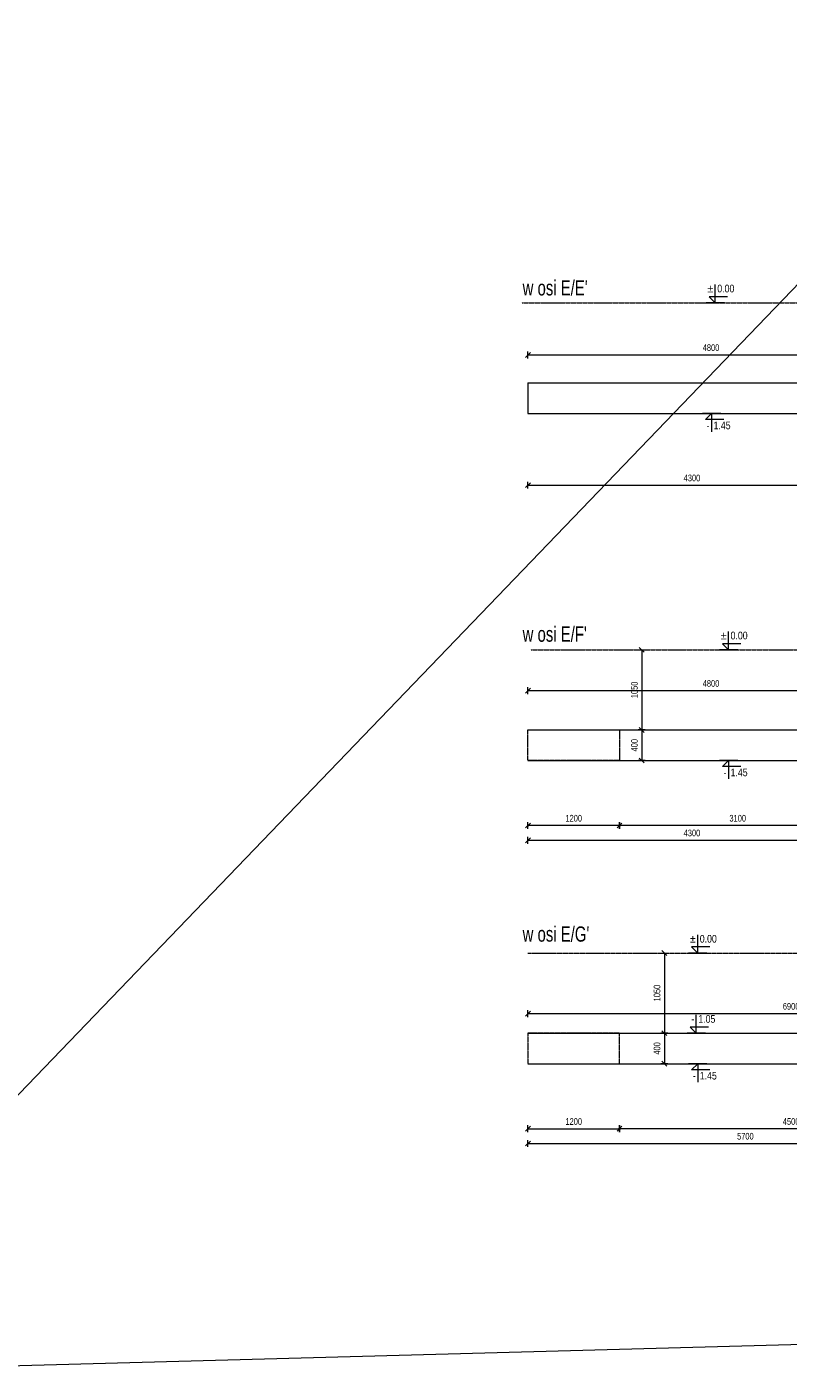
# Model space of a CAD drawing. Header units: millimetres. Extents: x -1893473 to 942156, y -534599 to 942944.
# Tile 4 of 256: x -221750 to -211772, y -301630 to -283995. Entities that reach past the tile are written whole.
import ezdxf
from ezdxf.enums import TextEntityAlignment as Align

# ---------------------------------------------------------------- set-up
doc = ezdxf.new("R2010")
doc.units = ezdxf.units.MM
doc.header["$LTSCALE"] = 0.2
doc.linetypes.add('HIDDEN', pattern=[9.525, 6.35, -3.175])
doc.layers.add('AutoCAD_Structural_Detailing_symbole graficzne', color=7, linetype='Continuous')
for name, color, linetype, lineweight in [('P-Linia4', 253, 'Continuous', 13), ('P-Opis fundamenty', 193, 'Continuous', 9), ('P-Przerywana', 13, 'HIDDEN', 18), ('P-Wymiar', 142, 'Continuous', 9)]:
    doc.layers.add(name, color=color, linetype=linetype, lineweight=lineweight)
doc.styles.add('ROMANS', font='arial.ttf', dxfattribs={"width": 0.7})
doc.styles.add('STYLE1', font='ARIALN.TTF')
doc.dimstyles.new('A50', dxfattribs={"dimscale": 50, "dimtxt": 1.75, "dimasz": 0.05, "dimexe": 0, "dimexo": 0, "dimgap": 1, "dimtad": 1, "dimdec": 0, "dimrnd": 1, "dimdsep": 46, "dimtxsty": 'ROMANS', "dimblk": '[[[[[[[[', "dimcen": 2, "dimdle": 2, "dimse1": 1, "dimse2": 1, "dimclrd": 256, "dimclrt": 1, "dimadec": 0, "dimazin": 0, "dimtfac": 1, "dimtdec": 0, "dimtix": 1, "dimtmove": 2, "dimatfit": 3, "dimldrblk": '[[[[[[[[', "dimfxl": 1, "dimtvp": 0.6, "dimtolj": 1, "dimlwd": -1, "dimarcsym": 0})

# ---------------------------------------------------------------- blocks, each defined once
blk = doc.blocks.new('[[[[[[[[')
at = {"layer": 'P-Wymiar'}
for p, q in [((-12.7, -12.7), (12.7, 12.7)), ((0, 0), (-4.6, 0)), ((0, 18), (0, -18))]:
    blk.add_line(p, q, dxfattribs=at)
blk = doc.blocks.new('*D5791')
at = {"layer": 'DEFPOINTS', "color": 0, "transparency": 16777216}
for p in [(-210882, -289998), (-215182, -290751), (-210882, -290751)]:
    blk.add_point(p, dxfattribs=at)
at = {"layer": 'P-Wymiar', "transparency": 16777216}
blk.add_line((-215180, -289998), (-210885, -289998), dxfattribs=at)
at = {"layer": 'P-Wymiar', "transparency": 16777216, "xscale": 2.5, "yscale": 2.5, "zscale": 2.5, "rotation": 180}
blk.add_blockref('[[[[[[[[', (-215182, -289998), dxfattribs=at)
at = {"layer": 'P-Wymiar', "transparency": 16777216, "xscale": 2.5, "yscale": 2.5, "zscale": 2.5}
blk.add_blockref('[[[[[[[[', (-210882, -289998), dxfattribs=at)
at = {"layer": 'P-Wymiar', "color": 1, "transparency": 16777216, "insert": (-213032, -289904), "char_height": 87.5, "attachment_point": 5, "style": 'ROMANS'}
blk.add_mtext('\\A1;4300', dxfattribs=at)
blk = doc.blocks.new('*D5803')
at = {"layer": 'DEFPOINTS', "color": 0, "transparency": 16777216}
for p in [(-210382, -288292), (-215182, -288659), (-210382, -288659)]:
    blk.add_point(p, dxfattribs=at)
at = {"layer": 'P-Wymiar', "transparency": 16777216}
blk.add_line((-215180, -288292), (-210385, -288292), dxfattribs=at)
at = {"layer": 'P-Wymiar', "transparency": 16777216, "xscale": 2.5, "yscale": 2.5, "zscale": 2.5, "rotation": 180}
blk.add_blockref('[[[[[[[[', (-215182, -288292), dxfattribs=at)
at = {"layer": 'P-Wymiar', "transparency": 16777216, "xscale": 2.5, "yscale": 2.5, "zscale": 2.5}
blk.add_blockref('[[[[[[[[', (-210382, -288292), dxfattribs=at)
at = {"layer": 'P-Wymiar', "color": 1, "transparency": 16777216, "insert": (-212782, -288197), "char_height": 87.5, "attachment_point": 5, "style": 'ROMANS'}
blk.add_mtext('\\A1;4800', dxfattribs=at)
blk = doc.blocks.new('*D5811')
at = {"layer": 'DEFPOINTS', "color": 0, "transparency": 16777216}
for p in [(-215182, -293605), (-210882, -293605), (-210882, -294650)]:
    blk.add_point(p, dxfattribs=at)
at = {"layer": 'P-Wymiar', "transparency": 16777216}
blk.add_line((-215180, -294650), (-210885, -294650), dxfattribs=at)
at = {"layer": 'P-Wymiar', "transparency": 16777216, "xscale": 2.5, "yscale": 2.5, "zscale": 2.5, "rotation": 180}
blk.add_blockref('[[[[[[[[', (-215182, -294650), dxfattribs=at)
at = {"layer": 'P-Wymiar', "transparency": 16777216, "xscale": 2.5, "yscale": 2.5, "zscale": 2.5}
blk.add_blockref('[[[[[[[[', (-210882, -294650), dxfattribs=at)
at = {"layer": 'P-Wymiar', "color": 1, "transparency": 16777216, "insert": (-213032, -294555), "char_height": 87.5, "attachment_point": 5, "style": 'ROMANS'}
blk.add_mtext('\\A1;4300', dxfattribs=at)
blk = doc.blocks.new('*D5816')
at = {"layer": 'DEFPOINTS', "color": 0, "transparency": 16777216}
for p in [(-213982, -293605), (-210882, -293605), (-213982, -294457)]:
    blk.add_point(p, dxfattribs=at)
at = {"layer": 'P-Wymiar', "transparency": 16777216}
blk.add_line((-210885, -294457), (-213980, -294457), dxfattribs=at)
at = {"layer": 'P-Wymiar', "transparency": 16777216, "xscale": 2.5, "yscale": 2.5, "zscale": 2.5, "rotation": 180}
blk.add_blockref('[[[[[[[[', (-213982, -294457), dxfattribs=at)
at = {"layer": 'P-Wymiar', "transparency": 16777216, "xscale": 2.5, "yscale": 2.5, "zscale": 2.5}
blk.add_blockref('[[[[[[[[', (-210882, -294457), dxfattribs=at)
at = {"layer": 'P-Wymiar', "color": 1, "transparency": 16777216, "insert": (-212432, -294362), "char_height": 87.5, "attachment_point": 5, "style": 'ROMANS'}
blk.add_mtext('\\A1;3100', dxfattribs=at)
blk = doc.blocks.new('*D5817')
at = {"layer": 'DEFPOINTS', "color": 0, "transparency": 16777216}
for p in [(-215182, -293605), (-213982, -293605), (-215182, -294457)]:
    blk.add_point(p, dxfattribs=at)
at = {"layer": 'P-Wymiar', "transparency": 16777216}
blk.add_line((-213985, -294457), (-215180, -294457), dxfattribs=at)
at = {"layer": 'P-Wymiar', "transparency": 16777216, "xscale": 2.5, "yscale": 2.5, "zscale": 2.5, "rotation": 180}
blk.add_blockref('[[[[[[[[', (-215182, -294457), dxfattribs=at)
at = {"layer": 'P-Wymiar', "transparency": 16777216, "xscale": 2.5, "yscale": 2.5, "zscale": 2.5}
blk.add_blockref('[[[[[[[[', (-213982, -294457), dxfattribs=at)
at = {"layer": 'P-Wymiar', "color": 1, "transparency": 16777216, "insert": (-214582, -294362), "char_height": 87.5, "attachment_point": 5, "style": 'ROMANS'}
blk.add_mtext('\\A1;1200', dxfattribs=at)
blk = doc.blocks.new('*D5820')
at = {"layer": 'DEFPOINTS', "color": 0, "transparency": 16777216}
for p in [(-210382, -292690), (-215182, -293205), (-210382, -293205)]:
    blk.add_point(p, dxfattribs=at)
at = {"layer": 'P-Wymiar', "transparency": 16777216}
blk.add_line((-215180, -292690), (-210385, -292690), dxfattribs=at)
at = {"layer": 'P-Wymiar', "transparency": 16777216, "xscale": 2.5, "yscale": 2.5, "zscale": 2.5, "rotation": 180}
blk.add_blockref('[[[[[[[[', (-215182, -292690), dxfattribs=at)
at = {"layer": 'P-Wymiar', "transparency": 16777216, "xscale": 2.5, "yscale": 2.5, "zscale": 2.5}
blk.add_blockref('[[[[[[[[', (-210382, -292690), dxfattribs=at)
at = {"layer": 'P-Wymiar', "color": 1, "transparency": 16777216, "insert": (-212782, -292596), "char_height": 87.5, "attachment_point": 5, "style": 'ROMANS'}
blk.add_mtext('\\A1;4800', dxfattribs=at)
blk = doc.blocks.new('*D5827')
at = {"layer": 'DEFPOINTS', "color": 0, "transparency": 16777216}
for p in [(-215182, -297577), (-209482, -297577), (-209482, -298623)]:
    blk.add_point(p, dxfattribs=at)
at = {"layer": 'P-Wymiar', "transparency": 16777216}
blk.add_line((-215180, -298623), (-209485, -298623), dxfattribs=at)
at = {"layer": 'P-Wymiar', "transparency": 16777216, "xscale": 2.5, "yscale": 2.5, "zscale": 2.5, "rotation": 180}
blk.add_blockref('[[[[[[[[', (-215182, -298623), dxfattribs=at)
at = {"layer": 'P-Wymiar', "transparency": 16777216, "xscale": 2.5, "yscale": 2.5, "zscale": 2.5}
blk.add_blockref('[[[[[[[[', (-209482, -298623), dxfattribs=at)
at = {"layer": 'P-Wymiar', "color": 1, "transparency": 16777216, "insert": (-212332, -298528), "char_height": 87.5, "attachment_point": 5, "style": 'ROMANS'}
blk.add_mtext('\\A1;5700', dxfattribs=at)
blk = doc.blocks.new('*D5832')
at = {"layer": 'DEFPOINTS', "color": 0, "transparency": 16777216}
for p in [(-213982, -297577), (-209482, -297577), (-213982, -298429)]:
    blk.add_point(p, dxfattribs=at)
at = {"layer": 'P-Wymiar', "transparency": 16777216}
blk.add_line((-209485, -298429), (-213980, -298429), dxfattribs=at)
at = {"layer": 'P-Wymiar', "transparency": 16777216, "xscale": 2.5, "yscale": 2.5, "zscale": 2.5, "rotation": 180}
blk.add_blockref('[[[[[[[[', (-213982, -298429), dxfattribs=at)
at = {"layer": 'P-Wymiar', "transparency": 16777216, "xscale": 2.5, "yscale": 2.5, "zscale": 2.5}
blk.add_blockref('[[[[[[[[', (-209482, -298429), dxfattribs=at)
at = {"layer": 'P-Wymiar', "color": 1, "transparency": 16777216, "insert": (-211732, -298335), "char_height": 87.5, "attachment_point": 5, "style": 'ROMANS'}
blk.add_mtext('\\A1;4500', dxfattribs=at)
blk = doc.blocks.new('*D5835')
at = {"layer": 'DEFPOINTS', "color": 0, "transparency": 16777216}
for p in [(-208282, -296921), (-215182, -297435), (-208282, -297685)]:
    blk.add_point(p, dxfattribs=at)
at = {"layer": 'P-Wymiar', "transparency": 16777216}
blk.add_line((-215180, -296921), (-208285, -296921), dxfattribs=at)
at = {"layer": 'P-Wymiar', "transparency": 16777216, "xscale": 2.5, "yscale": 2.5, "zscale": 2.5, "rotation": 180}
blk.add_blockref('[[[[[[[[', (-215182, -296921), dxfattribs=at)
at = {"layer": 'P-Wymiar', "transparency": 16777216, "xscale": 2.5, "yscale": 2.5, "zscale": 2.5}
blk.add_blockref('[[[[[[[[', (-208282, -296921), dxfattribs=at)
at = {"layer": 'P-Wymiar', "color": 1, "transparency": 16777216, "insert": (-211732, -296826), "char_height": 87.5, "attachment_point": 5, "style": 'ROMANS'}
blk.add_mtext('\\A1;6900', dxfattribs=at)
blk = doc.blocks.new('*D5838')
at = {"layer": 'DEFPOINTS', "color": 0, "transparency": 16777216}
for p in [(-213982, -297377), (-215182, -297577), (-213982, -298429)]:
    blk.add_point(p, dxfattribs=at)
at = {"layer": 'P-Wymiar', "transparency": 16777216}
blk.add_line((-215180, -298429), (-213985, -298429), dxfattribs=at)
at = {"layer": 'P-Wymiar', "transparency": 16777216, "xscale": 2.5, "yscale": 2.5, "zscale": 2.5, "rotation": 180}
blk.add_blockref('[[[[[[[[', (-215182, -298429), dxfattribs=at)
at = {"layer": 'P-Wymiar', "transparency": 16777216, "xscale": 2.5, "yscale": 2.5, "zscale": 2.5}
blk.add_blockref('[[[[[[[[', (-213982, -298429), dxfattribs=at)
at = {"layer": 'P-Wymiar', "color": 1, "transparency": 16777216, "insert": (-214582, -298335), "char_height": 87.5, "attachment_point": 5, "style": 'ROMANS'}
blk.add_mtext('\\A1;1200', dxfattribs=at)
blk = doc.blocks.new('*D5839')
at = {"layer": 'DEFPOINTS', "color": 0, "transparency": 16777216}
for p in [(-213683, -292155), (-213691, -293205), (-213683, -293205)]:
    blk.add_point(p, dxfattribs=at)
at = {"layer": 'P-Wymiar', "transparency": 16777216}
blk.add_line((-213691, -292157), (-213691, -293202), dxfattribs=at)
at = {"layer": 'P-Wymiar', "transparency": 16777216, "xscale": 2.5, "yscale": 2.5, "zscale": 2.5}
for p, rotation in [((-213691, -292155), 90), ((-213691, -293205), 270)]:
    blk.add_blockref('[[[[[[[[', p, dxfattribs=dict(at, rotation=rotation))
at = {"layer": 'P-Wymiar', "color": 1, "transparency": 16777216, "insert": (-213786, -292680), "char_height": 87.5, "attachment_point": 5, "rotation": 90, "style": 'ROMANS'}
blk.add_mtext('\\A1;1050', dxfattribs=at)
blk = doc.blocks.new('*D5840')
at = {"layer": 'DEFPOINTS', "color": 0, "transparency": 16777216}
for p in [(-213683, -293205), (-213691, -293605), (-213670, -293605)]:
    blk.add_point(p, dxfattribs=at)
at = {"layer": 'P-Wymiar', "transparency": 16777216}
blk.add_line((-213691, -293207), (-213691, -293602), dxfattribs=at)
at = {"layer": 'P-Wymiar', "transparency": 16777216, "xscale": 2.5, "yscale": 2.5, "zscale": 2.5}
for p, rotation in [((-213691, -293205), 90), ((-213691, -293605), 270)]:
    blk.add_blockref('[[[[[[[[', p, dxfattribs=dict(at, rotation=rotation))
at = {"layer": 'P-Wymiar', "color": 1, "transparency": 16777216, "insert": (-213786, -293405), "char_height": 87.5, "attachment_point": 5, "rotation": 90, "style": 'ROMANS'}
blk.add_mtext('\\A1;400', dxfattribs=at)
blk = doc.blocks.new('*D5841')
at = {"layer": 'DEFPOINTS', "color": 0, "transparency": 16777216}
for p in [(-213585, -296127), (-213585, -297177), (-213394, -297177)]:
    blk.add_point(p, dxfattribs=at)
at = {"layer": 'P-Wymiar', "transparency": 16777216}
blk.add_line((-213394, -296130), (-213394, -297175), dxfattribs=at)
at = {"layer": 'P-Wymiar', "transparency": 16777216, "xscale": 2.5, "yscale": 2.5, "zscale": 2.5}
for p, rotation in [((-213394, -296127), 90), ((-213394, -297177), 270)]:
    blk.add_blockref('[[[[[[[[', p, dxfattribs=dict(at, rotation=rotation))
at = {"layer": 'P-Wymiar', "color": 1, "transparency": 16777216, "insert": (-213489, -296652), "char_height": 87.5, "attachment_point": 5, "rotation": 90, "style": 'ROMANS'}
blk.add_mtext('\\A1;1050', dxfattribs=at)
blk = doc.blocks.new('*D5842')
at = {"layer": 'DEFPOINTS', "color": 0, "transparency": 16777216}
for p in [(-213585, -297177), (-213394, -297577), (-213394, -297577)]:
    blk.add_point(p, dxfattribs=at)
at = {"layer": 'P-Wymiar', "transparency": 16777216}
blk.add_line((-213394, -297180), (-213394, -297575), dxfattribs=at)
at = {"layer": 'P-Wymiar', "transparency": 16777216, "xscale": 2.5, "yscale": 2.5, "zscale": 2.5}
for p, rotation in [((-213394, -297177), 90), ((-213394, -297577), 270)]:
    blk.add_blockref('[[[[[[[[', p, dxfattribs=dict(at, rotation=rotation))
at = {"layer": 'P-Wymiar', "color": 1, "transparency": 16777216, "insert": (-213489, -297377), "char_height": 87.5, "attachment_point": 5, "rotation": 90, "style": 'ROMANS'}
blk.add_mtext('\\A1;400', dxfattribs=at)

msp = doc.modelspace()

# ---------------------------------------------------------------- linework, layer by layer
at = {"layer": 'AutoCAD_Structural_Detailing_symbole graficzne', "color": 1, "lineweight": 0}
for p, q in [((-212726.20662, -287608.78831), (-212726.20662, -287368.78831)), ((-212606.20662, -287608.78831), (-212846.20662, -287608.78831)), ((-212566.20662, -287528.78831), (-212806.20662, -287528.78831)), ((-212806.20662, -287528.78831), (-212726.20662, -287608.78831)), ((-212655.33152, -289058.78831), (-212895.33152, -289058.78831)), ((-212855.33152, -289138.78831), (-212775.33152, -289058.78831)), ((-212615.33152, -289138.78831), (-212855.33152, -289138.78831)), ((-212775.33152, -289058.78831), (-212775.33152, -289298.78831)), ((-212552.08231, -292154.57925), (-212552.08231, -291914.57925)), ((-212432.08231, -292154.57925), (-212672.08231, -292154.57925)), ((-212392.08231, -292074.57925), (-212632.08231, -292074.57925)), ((-212632.08231, -292074.57925), (-212552.08231, -292154.57925)), ((-212432.08231, -293604.57925), (-212672.08231, -293604.57925)), ((-212632.08231, -293684.57925), (-212552.08231, -293604.57925)), ((-212552.08231, -293604.57925), (-212552.08231, -293844.57925)), ((-212392.08231, -293684.57925), (-212632.08231, -293684.57925)), ((-212956.08348, -296127.33151), (-212956.08348, -295887.33151)), ((-212956.08348, -296127.33151), (-212956.08348, -295887.33151)), ((-212796.08348, -296047.33151), (-213036.08348, -296047.33151)), ((-213036.08348, -296047.33151), (-212956.08348, -296127.33151)), ((-212796.08348, -296047.33151), (-213036.08348, -296047.33151)), ((-213036.08348, -296047.33151), (-212956.08348, -296127.33151)), ((-212836.08348, -296127.33151), (-213076.08348, -296127.33151)), ((-212836.08348, -296127.33151), (-213076.08348, -296127.33151)), ((-212975.16405, -297177.33151), (-212975.16405, -296937.33151)), ((-212815.16405, -297097.33151), (-213055.16405, -297097.33151)), ((-213055.16405, -297097.33151), (-212975.16405, -297177.33151)), ((-212855.16405, -297177.33151), (-213095.16405, -297177.33151)), ((-212836.08348, -297577.33151), (-213076.08348, -297577.33151)), ((-213036.08348, -297657.33151), (-212956.08348, -297577.33151)), ((-212796.08348, -297657.33151), (-213036.08348, -297657.33151)), ((-212956.08348, -297577.33151), (-212956.08348, -297817.33151))]:
    msp.add_line(p, q, dxfattribs=at)
at = {"layer": 'P-Opis fundamenty', "color": 1}
for points in [[(-215182.06345, -288658.78831), (-215182.06345, -289058.78831), (-210882.06345, -289058.78831), (-210882.06345, -289308.78831), (-210182.06345, -289308.78831), (-210182.06345, -289308.78831), (-208232.15839, -289308.78831)], [(-215182.06345, -293604.57925), (-210882.06345, -293604.57925), (-210882.06345, -293854.57925), (-210182.06345, -293854.57925), (-210182.06345, -294154.57925), (-199887.06479, -294154.57925)], [(-215182.06345, -297577.33151), (-209482.06345, -297577.33151), (-209482.06345, -297827.33151), (-208782.06345, -297827.33151), (-208782.06345, -298127.33151), (-199887.06479, -298127.33151), (-199887.06479, -297727.33151)]]:
    msp.add_lwpolyline(points, dxfattribs=at)
at = {"layer": 'P-Opis fundamenty', "color": 2}
for points in [[(-215182.06345, -288658.78831), (-210382.06345, -288658.78831), (-210382.06345, -288908.78831), (-209682.06345, -288908.78831), (-209682.06345, -288908.78831), (-208232.15839, -288908.78831)], [(-215182.06345, -293204.57925), (-210382.06345, -293204.57925), (-210382.06345, -293454.57925), (-209682.06345, -293454.57925), (-209682.06345, -293754.57925), (-199887.06479, -293754.57925)], [(-215182.06345, -297177.33151), (-208982.06345, -297177.33151), (-208982.06345, -297427.33151), (-208282.06345, -297427.33151), (-208282.06345, -297727.33151), (-199887.06479, -297727.33151)]]:
    msp.add_lwpolyline(points, dxfattribs=at)
at = {"layer": 'P-Przerywana', "color": 84, "true_color": 0x269900}
for points in [[(-215261.42096, -287608.78831), (-205262.06479, -287608.78831)], [(-215145.37094, -292154.57925), (-199923.7573, -292154.57925)], [(-215182.06345, -296127.33151), (-199528.13796, -296127.33151)]]:
    msp.add_lwpolyline(points, dxfattribs=at)
at = {"layer": 'P-Przerywana'}
for points in [[(-213982.06345, -293204.57925), (-213982.06345, -293604.57925), (-215182.06345, -293604.57925), (-215182.06345, -293204.57925)], [(-215182.06345, -297577.33151), (-213982.06345, -297577.33151), (-213982.06345, -297177.33151), (-215182.06345, -297177.33151)]]:
    msp.add_lwpolyline(points, close=True, dxfattribs=at)
at = {"layer": 'P-Wymiar', "color": 4}
msp.add_lwpolyline([(-223871.19155, -265744.09001), (-193766.14464, -300770.65462), (-225376.4424, -301630.20175), (-192906.00001, -267892.95915)], dxfattribs=at)

# ---------------------------------------------------------------- texts
at = {"layer": 'AutoCAD_Structural_Detailing_symbole graficzne', "color": 2, "style": 'STYLE1'}
for s, p in [('±', (-212752.87329, -287502.12164)), ('±', (-212578.74898, -292047.91259)), ('±', (-212982.75014, -296020.66484)), ('±', (-212982.75014, -296020.66484)), ('-', (-213001.83071, -297070.66484))]:
    msp.add_text(s, height=100, dxfattribs=at).set_placement(p, align=Align.BOTTOM_RIGHT)
for s, p in [('0.00 ', (-212699.53996, -287502.12164)), ('0.00 ', (-212525.41564, -292047.91259)), ('0.00 ', (-212929.41681, -296020.66484)), ('0.00 ', (-212929.41681, -296020.66484)), ('1.05 ', (-212948.49738, -297070.66484))]:
    msp.add_text(s, height=100, dxfattribs=at).set_placement(p, align=Align.BOTTOM_LEFT)
for p in [(-212748.66485, -289165.45498), (-212525.41564, -293711.24592), (-212929.41681, -297683.99817)]:
    msp.add_text('1.45 ', height=100, dxfattribs=at).set_placement(p, align=Align.TOP_LEFT)
for p in [(-212801.99818, -289165.45498), (-212578.74898, -293711.24592), (-212982.75014, -297683.99817)]:
    msp.add_text('-', height=100, dxfattribs=at).set_placement(p, align=Align.TOP_RIGHT)
at = {"layer": 'P-Linia4', "color": 6, "lineweight": 30, "char_height": 200, "attachment_point": 1, "style": 'ROMANS'}
for s, insert in [("w osi E/E'", (-215251.75156, -287312.76107)), ("w osi E/F'", (-215251.75156, -291849.11025)), ("w osi E/G'", (-215251.75156, -295778.33497))]:
    msp.add_mtext_dynamic_manual_height_columns(s, width=1808.8876152, gutter_width=62.5, heights=[0], dxfattribs=dict(at, insert=insert))

# ---------------------------------------------------------------- dimensions: what is measured, and where the dimension line sits
at = {"layer": 'P-Wymiar'}
for base, p1, p2, picture, middle in [((-210382.06345, -288291.70745), (-215182.06345, -288658.78831), (-210382.06345, -288658.78831), '*D5803', (-212782.06345, -288197.03232)), ((-210382.06345, -292690.27473), (-215182.06345, -293204.57925), (-210382.06345, -293204.57925), '*D5820', (-212782.06345, -292595.5996)), ((-210882.06345, -294649.93796), (-215182.06345, -293604.57925), (-210882.06345, -293604.57925), '*D5811', (-213032.06345, -294555.23298)), ((-215182.06345, -294456.5577), (-213982.06345, -293604.57925), (-215182.06345, -293604.57925), '*D5817', (-214582.06345, -294361.88256)), ((-213982.06345, -294456.5577), (-210882.06345, -293604.57925), (-213982.06345, -293604.57925), '*D5816', (-212432.06345, -294361.85272)), ((-208282.06345, -296920.80339), (-215182.06345, -297435.10791), (-208282.06345, -297685.10791), '*D5835', (-211732.06345, -296826.12826)), ((-213982.06345, -298429.30995), (-215182.06345, -297577.33151), (-213982.06345, -297377.33151), '*D5838', (-214582.06345, -298334.63482)), ((-209482.06345, -298622.69022), (-215182.06345, -297577.33151), (-209482.06345, -297577.33151), '*D5827', (-212332.06345, -298528.01508)), ((-213982.06345, -298429.30995), (-209482.06345, -297577.33151), (-213982.06345, -297577.33151), '*D5832', (-211732.06345, -298334.63482))]:
    dim = msp.add_linear_dim(base=base, p1=p1, p2=p2, dimstyle='A50', dxfattribs=at)
    dim.commit()
    dim.dimension.update_dxf_attribs({"geometry": picture, "text_midpoint": middle})
dim = msp.add_linear_dim(base=(-210882.06345, -289998.41689), p1=(-215182.06345, -290751.4021), p2=(-210882.06345, -290751.4021), dimstyle='A50', override={"dimtmove": 0}, dxfattribs=at)
dim.commit()
dim.dimension.update_dxf_attribs({"geometry": '*D5791', "text_midpoint": (-213032.06345, -289998.41689), "dimtype": 160})
for base, p1, p2, picture, middle in [((-213690.94592, -293204.57925), (-213682.82722, -292154.57925), (-213682.82722, -293204.57925), '*D5839', (-213785.62106, -292679.57925)), ((-213690.94592, -293604.57925), (-213682.82722, -293204.57925), (-213670.04664, -293604.57925), '*D5840', (-213785.62106, -293404.57925)), ((-213394.29502, -297177.33151), (-213585.41416, -296127.33151), (-213585.41416, -297177.33151), '*D5841', (-213488.97016, -296652.33151)), ((-213394.29502, -297577.33151), (-213585.41416, -297177.33151), (-213394.29502, -297577.33151), '*D5842', (-213488.97016, -297377.33151))]:
    dim = msp.add_linear_dim(base=base, p1=p1, p2=p2, angle=90, dimstyle='A50', dxfattribs=at)
    dim.commit()
    dim.dimension.update_dxf_attribs({"geometry": picture, "text_midpoint": middle})

doc.saveas('drawing.dxf')
